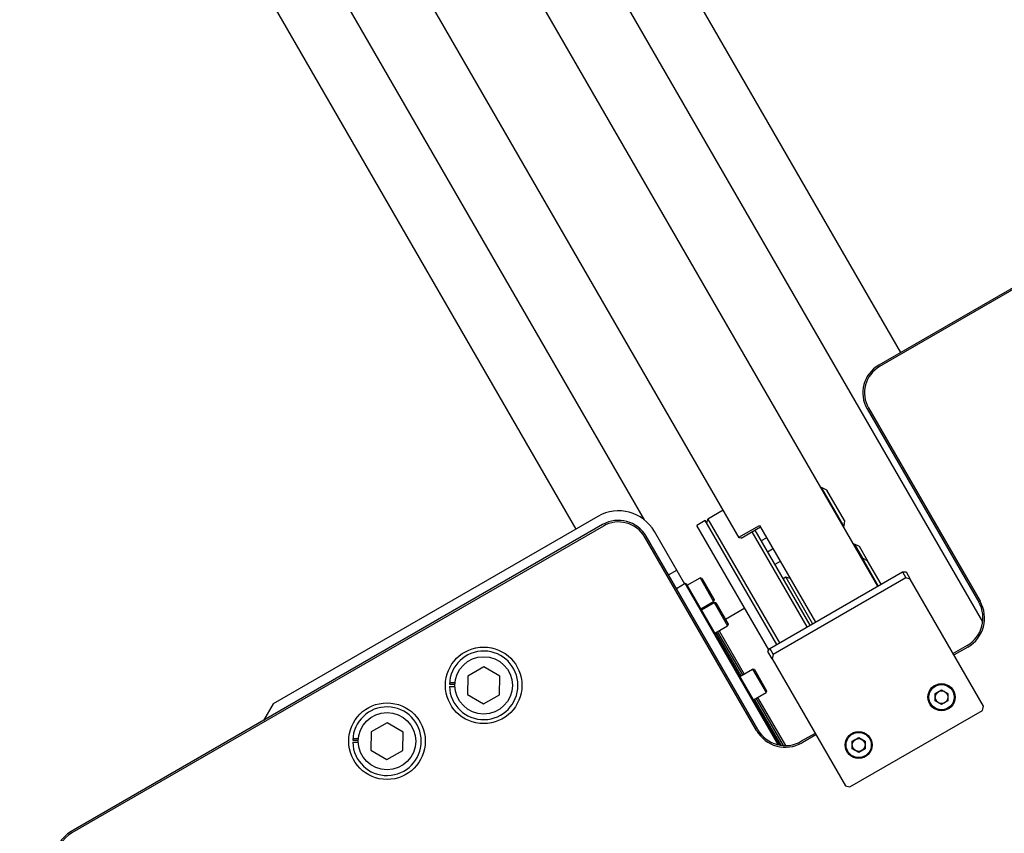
# Model space of a CAD drawing. Header units: millimetres. Extents: x 0 to 7560, y 0 to 5346.
# Tile 85 of 242: x 1302 to 1610, y 4550 to 4805. Entities that reach past the tile are written whole.
import ezdxf

# ---------------------------------------------------------------- set-up
doc = ezdxf.new("R2010")
doc.units = ezdxf.units.MM
for name, color, linetype in [('COVER_20230516_TEST_PBL705', 7, 'Continuous'), ('CSH-ST-M5-40_PBL711', 7, 'Continuous'), ('CSH-ST-M5-40_PBL719', 7, 'Continuous'), ('CSH-ST-M5-40_PBL739', 7, 'Continuous'), ('CSH-STLN-M12-45_PBL706', 7, 'Continuous'), ('CSH-STLN-M12-45_PBL709', 7, 'Continuous'), ('M2001303_PBL704', 7, 'Continuous'), ('M2001402_PBL738', 7, 'Continuous'), ('M2001601_STOPPER_PAD_PBL712', 7, 'Continuous'), ('M2100403_PBL740', 7, 'Continuous'), ('M2100603_PBL710', 7, 'Continuous'), ('M2100701_PLATE_PBL713', 7, 'Continuous'), ('M2101102_PBL744', 7, 'Continuous'), ('M2200805_PBL629', 7, 'Continuous'), ('M2310102_PBL765', 7, 'Continuous'), ('M2310102_PBL795', 7, 'Continuous'), ('MISUMI_CBBG6-20_PBL718', 7, 'Continuous'), ('MISUMI_MTCSC6_PBL714', 7, 'Continuous'), ('MISUMI_MTCSC6_PBL741', 7, 'Continuous'), ('MISUMI_MTCSC6_PBL743', 7, 'Continuous'), ('MISUMI_SPWF12_PBL1596', 7, 'Continuous'), ('MISUMI_SPWF12_PBL1601', 7, 'Continuous'), ('MISUMI_SSLW12_PBL854', 7, 'Continuous'), ('MISUMI_SSLW12_PBL855', 7, 'Continuous'), ('P9140504_BOLT_PBL745', 7, 'Continuous'), ('P9140504_BOLT_PBL746', 7, 'Continuous'), ('ZEUS_32_050_INTERNAL_GEAR_1_PBL742', 7, 'Continuous'), ('ZEUS_32_050_XRB_PBL717', 7, 'Continuous')]:
    doc.layers.add(name, color=color, linetype=linetype)

# ---------------------------------------------------------------- blocks, each defined once
blk = doc.blocks.new('ZEUS_32_050_XRB_PBL717', base_point=(1796.21, 4186.81))
at = {"layer": 'ZEUS_32_050_XRB_PBL717', "color": 7}
for p, q in [((1782.2, 4212.19), (1779.42, 4210.58)), ((1811.37, 4161.68), (1782.2, 4212.19)), ((1782.7, 4211.9), (1782.2, 4212.19)), ((1811.7, 4161.67), (1782.7, 4211.9)), ((1799.69, 4183.31), (1791.86, 4196.87)), ((1800.19, 4183.6), (1792.44, 4197.03)), ((1812.28, 4161.51), (1803.94, 4175.95)), ((1812.99, 4161.44), (1804.44, 4176.24))]:
    blk.add_line(p, q, dxfattribs=at)
blk = doc.blocks.new('ZEUS_32_050_INTERNAL_GEAR_1_PBL742', base_point=(1803.19, 4182.95))
at = {"layer": 'ZEUS_32_050_INTERNAL_GEAR_1_PBL742', "color": 7}
for p, q in [((1800.85, 4204.48), (1794.78, 4200.98)), ((1792.8, 4197.41), (1800.63, 4183.85)), ((1804.88, 4176.49), (1813.58, 4161.43))]:
    blk.add_line(p, q, dxfattribs=at)

msp = doc.modelspace()

# ---------------------------------------------------------------- linework, layer by layer
at = {"layer": 'COVER_20230516_TEST_PBL705', "color": 7}
for p, q in [((1482.886, 4649.75), (1381.126, 4590.999)), ((1510.144, 4628.537), (1500.644, 4644.992)), ((1505.046, 4631.368), (1507.644, 4632.868)), ((1381.126, 4590.999), (1378.057, 4585.763))]:
    msp.add_line(p, q, dxfattribs=at)
msp.add_arc((1489.386, 4638.492), 13, 30, 120, dxfattribs=at)
at = {"layer": 'CSH-ST-M5-40_PBL711', "color": 7}
for p, q in [((1510.952, 4628.138), (1514.936, 4630.438)), ((1514.936, 4630.438), (1519.186, 4623.077)), ((1515.482, 4630.292), (1514.936, 4630.438)), ((1515.482, 4630.292), (1519.332, 4623.623)), ((1515.202, 4620.777), (1519.186, 4623.077)), ((1519.332, 4623.623), (1519.186, 4623.077))]:
    msp.add_line(p, q, dxfattribs=at)
at = {"layer": 'CSH-ST-M5-40_PBL719', "color": 7}
for p, q in [((1515.373, 4620.48), (1519.357, 4622.78)), ((1519.357, 4622.78), (1523.607, 4615.419)), ((1519.904, 4622.634), (1519.357, 4622.78)), ((1519.904, 4622.634), (1523.754, 4615.965)), ((1519.623, 4613.119), (1523.607, 4615.419)), ((1523.754, 4615.965), (1523.607, 4615.419))]:
    msp.add_line(p, q, dxfattribs=at)
at = {"layer": 'CSH-ST-M5-40_PBL739', "color": 7}
for p, q in [((1527.452, 4599.559), (1531.436, 4601.859)), ((1531.436, 4601.859), (1535.686, 4594.498)), ((1531.982, 4601.713), (1531.436, 4601.859)), ((1531.982, 4601.713), (1535.832, 4595.044)), ((1531.702, 4592.198), (1535.686, 4594.498)), ((1535.832, 4595.044), (1535.686, 4594.498))]:
    msp.add_line(p, q, dxfattribs=at)
at = {"layer": 'CSH-STLN-M12-45_PBL706', "color": 7}
for p, q in [((1411.804, 4582.183), (1411.753, 4576.409)), ((1416.83, 4585.025), (1411.804, 4582.183)), ((1421.804, 4582.094), (1416.83, 4585.025)), ((1421.753, 4576.321), (1421.804, 4582.094)), ((1411.753, 4576.409), (1416.727, 4573.478)), ((1416.727, 4573.478), (1421.753, 4576.321))]:
    msp.add_line(p, q, dxfattribs=at)
msp.add_circle((1416.779, 4579.252), 9, dxfattribs=at)
at = {"layer": 'CSH-STLN-M12-45_PBL709', "color": 7}
for p, q in [((1447.141, 4602.525), (1442.115, 4599.683)), ((1452.115, 4599.594), (1447.141, 4602.525)), ((1442.115, 4599.683), (1442.064, 4593.909)), ((1452.064, 4593.821), (1452.115, 4599.594)), ((1442.064, 4593.909), (1447.038, 4590.978)), ((1447.038, 4590.978), (1452.064, 4593.821))]:
    msp.add_line(p, q, dxfattribs=at)
msp.add_circle((1447.089, 4596.752), 9, dxfattribs=at)
at = {"layer": 'M2001303_PBL704', "color": 7}
for p, q in [((1737.687, 4793.396), (1570.988, 4697.152)), ((1737.937, 4792.963), (1571.238, 4696.719)), ((1567.328, 4683.492), (1602.328, 4622.87)), ((1567.761, 4683.742), (1602.761, 4623.12)), ((1484.386, 4647.152), (1317.687, 4550.909)), ((1484.636, 4646.719), (1317.937, 4550.476)), ((1532.613, 4582.62), (1497.613, 4643.242)), ((1533.046, 4582.87), (1498.046, 4643.492)), ((1598.668, 4609.21), (1594.338, 4606.71)), ((1598.918, 4608.777), (1594.588, 4606.277)), ((1551.037, 4581.71), (1546.706, 4579.21)), ((1551.287, 4581.277), (1546.956, 4578.777))]:
    msp.add_line(p, q, dxfattribs=at)
for centre, radius, start, end in [((1575.988, 4688.492), 10, 120, 210), ((1575.988, 4688.492), 9.5, 120, 210), ((1489.386, 4638.492), 10, 30, 120), ((1489.386, 4638.492), 9.5, 30, 120), ((1593.668, 4617.87), 10, 300, 30), ((1593.668, 4617.87), 10.5, 300, 30), ((1541.706, 4587.87), 10.5, 210, 300), ((1541.706, 4587.87), 10, 210, 300), ((1322.687, 4542.248), 10, 120, 180), ((1322.687, 4542.248), 9.5, 120, 180)]:
    msp.add_arc(centre, radius, start, end, dxfattribs=at)
at = {"layer": 'M2001402_PBL738', "color": 7}
for p, q in [((1579.47, 4630.462), (1537.901, 4606.462)), ((1580.836, 4630.096), (1579.47, 4630.462)), ((1603.838, 4590.255), (1580.836, 4630.096)), ((1537.901, 4606.462), (1537.535, 4605.096)), ((1537.535, 4605.096), (1560.537, 4565.255)), ((1561.903, 4564.889), (1603.472, 4588.889)), ((1603.472, 4588.889), (1603.838, 4590.255)), ((1560.537, 4565.255), (1561.903, 4564.889))]:
    msp.add_line(p, q, dxfattribs=at)
at = {"layer": 'M2001601_STOPPER_PAD_PBL712', "color": 7}
for p, q in [((1536.815, 4608.342), (1578.384, 4632.342)), ((1578.384, 4632.342), (1579.537, 4632.345)), ((1578.384, 4632.342), (1579.47, 4630.462)), ((1579.537, 4632.345), (1580.836, 4630.096)), ((1580.766, 4630.217), (1580.388, 4630.216)), ((1536.236, 4607.345), (1536.815, 4608.342)), ((1537.535, 4605.096), (1536.236, 4607.345)), ((1536.815, 4608.342), (1537.901, 4606.462)), ((1537.654, 4605.544), (1537.465, 4605.217))]:
    msp.add_line(p, q, dxfattribs=at)
at = {"layer": 'M2100403_PBL740', "color": 7}
for p, q in [((1541.826, 4630.663), (1540.96, 4630.163)), ((1541.826, 4630.663), (1550.239, 4616.092)), ((1543.192, 4630.297), (1541.826, 4630.663))]:
    msp.add_line(p, q, dxfattribs=at)
at = {"layer": 'M2100603_PBL710', "color": 7}
for p, q in [((1522.197, 4651.662), (1517.434, 4648.912)), ((1517.068, 4647.545), (1517.434, 4648.912)), ((1517.434, 4648.912), (1539.847, 4610.092)), ((1548.506, 4615.092), (1531.272, 4644.943)), ((1532.138, 4645.443), (1549.373, 4615.592))]:
    msp.add_line(p, q, dxfattribs=at)
at = {"layer": 'M2100701_PLATE_PBL713', "color": 7}
for p, q in [((1516.568, 4648.412), (1513.97, 4646.912)), ((1538.98, 4609.592), (1516.568, 4648.412)), ((1536.526, 4607.844), (1513.97, 4646.912))]:
    msp.add_line(p, q, dxfattribs=at)
at = {"layer": 'M2101102_PBL744', "color": 7}
for p, q in [((1539.743, 4578.076), (1539.827, 4578.125)), ((1539.827, 4578.125), (1539.872, 4578.048))]:
    msp.add_line(p, q, dxfattribs=at)
at = {"layer": 'M2200805_PBL629', "color": 7}
for p, q in [((1329.074, 5046.16), (1570.59, 4627.842)), ((1527.209, 4642.981), (1301.593, 5033.758)), ((1527.094, 4643.18), (1533.589, 4646.93)), ((1533.589, 4646.93), (1551.105, 4616.592)), ((1527.808, 4642.943), (1533.87, 4646.443)), ((1527.808, 4642.943), (1527.209, 4642.981)), ((1540.114, 4635.628), (1538.382, 4634.628))]:
    msp.add_line(p, q, dxfattribs=at)
at = {"layer": 'M2310102_PBL765', "color": 7}
for p, q in [((1332.006, 4935.082), (1497.37, 4648.664)), ((1314.685, 4925.082), (1475.958, 4645.75))]:
    msp.add_line(p, q, dxfattribs=at)
at = {"layer": 'M2310102_PBL795', "color": 7}
for p, q in [((1577.917, 4701.152), (1415.144, 4983.082)), ((1603.586, 4616.691), (1397.824, 4973.082))]:
    msp.add_line(p, q, dxfattribs=at)
at = {"layer": 'MISUMI_CBBG6-20_PBL718', "color": 7}
for p, q in [((1535.657, 4642.933), (1534.105, 4642.037)), ((1537.657, 4639.469), (1536.105, 4638.573))]:
    msp.add_line(p, q, dxfattribs=at)
for centre, start, end in [((1535.407, 4643.366), 300, 324.6646), ((1537.907, 4639.036), 95.3354, 120)]:
    msp.add_arc(centre, 0.5, start, end, dxfattribs=at)
at = {"layer": 'MISUMI_MTCSC6_PBL714', "color": 7}
for p, q in [((1553.082, 4658.767), (1552.822, 4658.617)), ((1560.082, 4646.643), (1553.082, 4658.767)), ((1554.698, 4657.968), (1553.082, 4658.767)), ((1560.198, 4648.442), (1554.698, 4657.968)), ((1560.198, 4648.442), (1560.082, 4646.643)), ((1560.082, 4646.643), (1559.822, 4646.493))]:
    msp.add_line(p, q, dxfattribs=at)
at = {"layer": 'MISUMI_MTCSC6_PBL741', "color": 7}
for p, q in [((1562.984, 4641.017), (1563.244, 4641.167)), ((1563.244, 4641.167), (1565.877, 4636.606)), ((1563.244, 4641.167), (1564.86, 4640.368)), ((1564.86, 4640.368), (1567.493, 4635.807))]:
    msp.add_line(p, q, dxfattribs=at)
at = {"layer": 'MISUMI_MTCSC6_PBL743', "color": 7}
for p, q in [((1565.877, 4636.606), (1565.617, 4636.456)), ((1570.85, 4627.992), (1565.877, 4636.606)), ((1567.493, 4635.807), (1565.877, 4636.606)), ((1571.716, 4628.492), (1567.493, 4635.807))]:
    msp.add_line(p, q, dxfattribs=at)
at = {"layer": 'MISUMI_SPWF12_PBL1596', "color": 7}
msp.add_circle((1416.779, 4579.252), 12, dxfattribs=at)
at = {"layer": 'MISUMI_SPWF12_PBL1601', "color": 7}
msp.add_circle((1447.089, 4596.752), 12, dxfattribs=at)
at = {"layer": 'MISUMI_SSLW12_PBL854', "color": 7}
for p, q in [((1406.034, 4579.607), (1407.805, 4579.607)), ((1406.065, 4580.135), (1407.856, 4580.135)), ((1406.034, 4578.897), (1407.813, 4578.897))]:
    msp.add_line(p, q, dxfattribs=at)
msp.add_arc((1416.779, 4579.252), 10.75, 181.89201, 178.10799, dxfattribs=at)
at = {"layer": 'MISUMI_SSLW12_PBL855', "color": 7}
for p, q in [((1436.376, 4597.635), (1438.167, 4597.635)), ((1436.345, 4597.107), (1438.116, 4597.107)), ((1436.345, 4596.397), (1438.124, 4596.397))]:
    msp.add_line(p, q, dxfattribs=at)
msp.add_arc((1447.089, 4596.752), 10.75, 181.89201, 178.10799, dxfattribs=at)
at = {"layer": 'P9140504_BOLT_PBL745', "color": 7}
for p, q in [((1562.697, 4579.204), (1564.697, 4580.359)), ((1562.697, 4576.895), (1562.697, 4579.204)), ((1564.697, 4580.359), (1566.697, 4579.204)), ((1566.697, 4579.204), (1566.697, 4576.895)), ((1564.697, 4575.74), (1562.697, 4576.895)), ((1566.697, 4576.895), (1564.697, 4575.74))]:
    msp.add_line(p, q, dxfattribs=at)
for radius in [4.25, 3.961, 2]:
    msp.add_circle((1564.697, 4578.05), radius, dxfattribs=at)
at = {"layer": 'P9140504_BOLT_PBL746', "color": 7}
for p, q in [((1588.678, 4594.204), (1590.678, 4595.359)), ((1590.678, 4595.359), (1592.678, 4594.204)), ((1588.678, 4591.895), (1588.678, 4594.204)), ((1590.678, 4590.74), (1588.678, 4591.895)), ((1592.678, 4591.895), (1590.678, 4590.74)), ((1592.678, 4594.204), (1592.678, 4591.895))]:
    msp.add_line(p, q, dxfattribs=at)
for radius in [4.25, 3.961, 2]:
    msp.add_circle((1590.678, 4593.05), radius, dxfattribs=at)

# ---------------------------------------------------------------- block references
at = {"layer": 'ZEUS_32_050_INTERNAL_GEAR_1_PBL742'}
msp.add_blockref('ZEUS_32_050_INTERNAL_GEAR_1_PBL742', (1531.311, 4599.406), dxfattribs=at)
at = {"layer": 'ZEUS_32_050_XRB_PBL717'}
msp.add_blockref('ZEUS_32_050_XRB_PBL717', (1524.332, 4603.267), dxfattribs=at)

doc.saveas('drawing.dxf')
